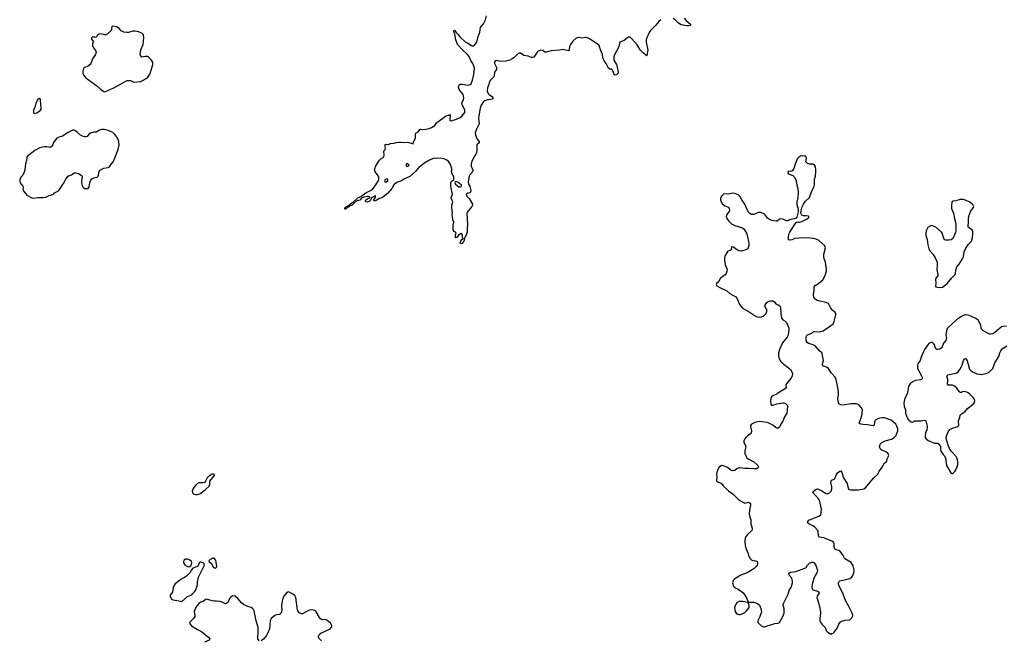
# Model space of a CAD drawing. Header units: inches. Extents: x 1771465 to 1971076, y 472029 to 643563.
# Tile 69 of 127: x 1830723 to 1848358, y 601582 to 612692. Entities that reach past the tile are written whole.
import ezdxf

# ---------------------------------------------------------------- set-up
doc = ezdxf.new("R2010")
doc.units = ezdxf.units.IN
doc.header["$MEASUREMENT"] = 0
for name, color, linetype in [('B8630', 7, 'Continuous'), ('B8631', 7, 'Continuous'), ('B8640', 7, 'Continuous'), ('B8641', 7, 'Continuous')]:
    doc.layers.add(name, color=color, linetype=linetype)

msp = doc.modelspace()

# ---------------------------------------------------------------- linework, layer by layer
at = {"layer": 'B8630', "color": 6}
for points, elevation in [([(1830813, 610000), (1830800, 609950), (1830780, 609910), (1830745, 609870), (1830723, 609830), (1830723, 609810), (1830734, 609770), (1830747, 609747), (1830781, 609710), (1830787, 609690), (1830780, 609650), (1830802, 609610), (1830849, 609549), (1830943, 609503), (1830970, 609499), (1831050, 609507), (1831150, 609508), (1831190, 609516), (1831250, 609544), (1831316, 609564), (1831329, 609571), (1831344, 609590), (1831420, 609630), (1831438, 609650), (1831459, 609690), (1831510, 609759), (1831550, 609838), (1831590, 609890), (1831610, 609905), (1831650, 609916), (1831710, 609954), (1831730, 609952), (1831791, 609931), (1831830, 609905), (1831840, 609890), (1831843, 609870), (1831828, 609810), (1831829, 609769), (1831843, 609723), (1831861, 609690), (1831888, 609668), (1831930, 609667), (1831950, 609671), (1831970, 609702), (1831982, 609770), (1831994, 609810), (1832018, 609842), (1832050, 609861), (1832110, 609873), (1832130, 609890), (1832137, 609910), (1832147, 609973), (1832155, 609990), (1832167, 610000)], 500), ([(1837831, 610000), (1837817, 609983), (1837710, 609886), (1837616, 609844), (1837560, 609810), (1837490, 609783), (1837457, 609763), (1837427, 609733), (1837390, 609672), (1837310, 609578), (1837230, 609517), (1837190, 609497), (1837168, 609492), (1837110, 609455), (1837089, 609449), (1837066, 609450), (1837066, 609470), (1837095, 609510), (1837098, 609530), (1837090, 609538), (1837070, 609535), (1837059, 609521), (1837025, 609495), (1837002, 609450), (1836983, 609437), (1836954, 609426), (1836924, 609430), (1836917, 609450), (1836921, 609470), (1836970, 609499), (1836995, 609505), (1836998, 609510), (1836990, 609518), (1836970, 609524), (1836950, 609524), (1836870, 609509), (1836843, 609497), (1836818, 609462), (1836770, 609449), (1836744, 609436), (1836675, 609370), (1836626, 609354), (1836627, 609350), (1836583, 609317), (1836570, 609303), (1836550, 609295), (1836545, 609310), (1836552, 609330), (1836563, 609337), (1836570, 609350), (1836616, 609364), (1836617, 609370), (1836627, 609373), (1836640, 609390), (1836670, 609411), (1836697, 609423), (1836784, 609510), (1836835, 609525), (1836850, 609541), (1836920, 609590), (1837039, 609650), (1837063, 609690), (1837102, 609738), (1837147, 609813), (1837153, 609830), (1837155, 609870), (1837149, 609890), (1837090, 609970), (1837082, 610000)], 400), ([(1838839, 610000), (1838841, 609990), (1838824, 609950), (1838787, 609913), (1838776, 609890), (1838757, 609790), (1838763, 609750), (1838783, 609710), (1838801, 609630), (1838800, 609610), (1838790, 609590), (1838750, 609585), (1838730, 609573), (1838722, 609550), (1838733, 609530), (1838773, 609490), (1838835, 609390), (1838833, 609370), (1838823, 609350), (1838741, 609250), (1838733, 609230), (1838745, 609025), (1838739, 608950), (1838740, 608890), (1838715, 608825), (1838690, 608779), (1838678, 608770), (1838688, 608750), (1838668, 608710), (1838650, 608687), (1838630, 608681), (1838614, 608690), (1838616, 608710), (1838624, 608730), (1838643, 608757), (1838662, 608770), (1838652, 608812), (1838649, 608850), (1838640, 608860), (1838630, 608864), (1838585, 608835), (1838550, 608794), (1838530, 608786), (1838526, 608834), (1838539, 608870), (1838530, 608888), (1838503, 608903), (1838489, 608930), (1838489, 609011), (1838499, 609070), (1838481, 609110), (1838477, 609170), (1838469, 609190), (1838475, 609230), (1838461, 609330), (1838464, 609370), (1838478, 609430), (1838475, 609450), (1838449, 609490), (1838450, 609511), (1838470, 609550), (1838472, 609570), (1838464, 609624), (1838449, 609671), (1838443, 609730), (1838447, 609770), (1838453, 609790), (1838470, 609807), (1838487, 609813), (1838498, 609822), (1838500, 609850), (1838496, 609870), (1838462, 609950), (1838459, 609981), (1838461, 610000)], 400), ([(1836129, 601570), (1836081, 601621), (1836076, 601650), (1836081, 601670), (1836094, 601690), (1836119, 601710), (1836249, 601770), (1836282, 601790), (1836314, 601826), (1836315, 601850), (1836289, 601890), (1836225, 601945), (1836192, 601952), (1836147, 601947), (1836130, 601952), (1836110, 601966), (1836090, 601993), (1836033, 602093), (1836010, 602113), (1835990, 602121), (1835950, 602126), (1835910, 602121), (1835790, 602055), (1835770, 602054), (1835730, 602075), (1835704, 602110), (1835699, 602130), (1835670, 602350), (1835650, 602386), (1835630, 602402), (1835550, 602444), (1835530, 602447), (1835505, 602435), (1835453, 602370), (1835429, 602310), (1835415, 602210), (1835416, 602116), (1835404, 602076), (1835390, 602056), (1835374, 602046), (1835322, 602038), (1835290, 602025), (1835230, 601970), (1835218, 601950), (1835212, 601930), (1835199, 601790), (1835170, 601713), (1835142, 601670), (1835090, 601605), (1835050, 601573)], 500), ([(1835010, 601574), (1834990, 601608), (1834988, 601630), (1834995, 601730), (1834994, 601810), (1834960, 601930), (1834922, 602110), (1834910, 602133), (1834892, 602152), (1834868, 602168), (1834810, 602185), (1834730, 602223), (1834694, 602254), (1834630, 602329), (1834590, 602369), (1834570, 602381), (1834530, 602373), (1834496, 602350), (1834479, 602330), (1834457, 602263), (1834430, 602239), (1834410, 602234), (1834347, 602267), (1834316, 602276), (1834250, 602282), (1834210, 602281), (1834170, 602287), (1834070, 602319), (1834051, 602310), (1834010, 602279), (1833970, 602265), (1833936, 602244), (1833898, 602202), (1833847, 602110), (1833845, 602090), (1833862, 602030), (1833858, 602010), (1833835, 601970), (1833779, 601910), (1833767, 601890), (1833775, 601870), (1833803, 601843), (1833910, 601773), (1833978, 601738), (1834113, 601633), (1834128, 601610), (1834125, 601595), (1834116, 601584), (1834032, 601548)], 500)]:
    msp.add_lwpolyline(points, dxfattribs=dict(at, elevation=elevation))
for points, elevation in [([(1837284, 609836), (1837271, 609829), (1837264, 609816), (1837261, 609790), (1837270, 609783), (1837290, 609787), (1837317, 609810), (1837316, 609830), (1837310, 609835)], 400), ([(1838550, 609791), (1838525, 609790), (1838517, 609770), (1838531, 609750), (1838561, 609721), (1838590, 609702), (1838610, 609697), (1838630, 609703), (1838636, 609710), (1838636, 609730), (1838630, 609737), (1838570, 609781)], 400), ([(1834190, 604559), (1834170, 604555), (1834101, 604510), (1834081, 604490), (1834051, 604429), (1834031, 604409), (1834010, 604403), (1833950, 604404), (1833930, 604400), (1833908, 604390), (1833865, 604350), (1833825, 604290), (1833811, 604250), (1833821, 604221), (1833841, 604201), (1833871, 604191), (1833910, 604191), (1833950, 604207), (1834050, 604281), (1834118, 604342), (1834129, 604370), (1834129, 604431), (1834214, 604530), (1834213, 604553)], 500), ([(1833970, 602981), (1833950, 602978), (1833939, 602970), (1833911, 602909), (1833890, 602896), (1833826, 602874), (1833799, 602841), (1833770, 602789), (1833750, 602775), (1833708, 602730), (1833675, 602705), (1833641, 602690), (1833583, 602650), (1833510, 602595), (1833490, 602569), (1833474, 602530), (1833457, 602443), (1833421, 602390), (1833416, 602370), (1833441, 602321), (1833464, 602304), (1833510, 602303), (1833601, 602281), (1833630, 602279), (1833730, 602367), (1833789, 602390), (1833810, 602407), (1833850, 602444), (1833870, 602475), (1833902, 602550), (1833913, 602667), (1833928, 602712), (1834034, 602930), (1834029, 602950), (1834009, 602970)], 500), ([(1833710, 603037), (1833690, 603033), (1833670, 603014), (1833659, 602990), (1833659, 602970), (1833667, 602950), (1833687, 602930), (1833730, 602906), (1833750, 602899), (1833770, 602901), (1833790, 602916), (1833801, 602939), (1833805, 602970), (1833798, 602990), (1833770, 603017), (1833736, 603036)], 500), ([(1834185, 603055), (1834130, 603022), (1834118, 603010), (1834112, 602990), (1834150, 602965), (1834190, 602899), (1834210, 602877), (1834230, 602875), (1834249, 602890), (1834252, 602910), (1834235, 603010), (1834217, 603037), (1834194, 603054)], 500)]:
    msp.add_lwpolyline(points, close=True, dxfattribs=dict(at, elevation=elevation))
at = {"layer": 'B8631', "color": 6}
for points, elevation in [([(1837082, 610000), (1837079, 610010), (1837083, 610030), (1837103, 610077), (1837170, 610179), (1837190, 610201), (1837234, 610226), (1837243, 610237), (1837250, 610270), (1837244, 610330), (1837249, 610350), (1837269, 610370), (1837275, 610390), (1837267, 610430), (1837266, 610450), (1837270, 610455), (1837290, 610464), (1837330, 610458), (1837348, 610470), (1837365, 610475), (1837430, 610481), (1837467, 610493), (1837519, 610501), (1837550, 610502), (1837610, 610492), (1837670, 610499), (1837694, 610494), (1837750, 610473), (1837769, 610471), (1837780, 610520), (1837814, 610570), (1837815, 610650), (1837821, 610659), (1837857, 610683), (1837890, 610726), (1837910, 610731), (1837970, 610727), (1838057, 610743), (1838100, 610760), (1838161, 610799), (1838194, 610850), (1838210, 610866), (1838350, 610965), (1838390, 610982), (1838418, 610982), (1838433, 610993), (1838432, 610952), (1838425, 610930), (1838425, 610890), (1838450, 610882), (1838549, 610910), (1838610, 610941), (1838647, 610970), (1838695, 611030), (1838698, 611050), (1838696, 611076), (1838648, 611170), (1838642, 611190), (1838654, 611230), (1838669, 611250), (1838674, 611266), (1838678, 611290), (1838673, 611330), (1838664, 611350), (1838610, 611419), (1838592, 611450), (1838584, 611476), (1838587, 611510), (1838601, 611530), (1838621, 611539), (1838650, 611539), (1838750, 611522), (1838790, 611529), (1838810, 611544), (1838833, 611607), (1838859, 611710), (1838865, 611750), (1838866, 611830), (1838840, 611910), (1838804, 611964), (1838773, 612030), (1838746, 612070), (1838655, 612150), (1838566, 612250), (1838536, 612330), (1838516, 612430), (1838490, 612491), (1838510, 612502), (1838540, 612460), (1838570, 612430), (1838604, 612384), (1838710, 612291), (1838751, 612271), (1838813, 612230), (1838830, 612222), (1838850, 612222), (1838870, 612233), (1838911, 612290), (1838936, 612390), (1838963, 612470), (1838976, 612550), (1838987, 612570), (1839030, 612616), (1839067, 612690), (1839082, 612758)], 400), ([(1840000, 612118), (1839990, 612110), (1839930, 612022), (1839910, 612012), (1839890, 612014), (1839830, 612038), (1839753, 612053), (1839690, 612092), (1839670, 612093), (1839650, 612089), (1839598, 612030), (1839575, 612010), (1839546, 611990), (1839504, 611970), (1839431, 611951), (1839350, 611945), (1839310, 611949), (1839270, 611962), (1839250, 611958), (1839230, 611938), (1839227, 611910), (1839259, 611850), (1839264, 611830), (1839261, 611799), (1839227, 611750), (1839222, 611690), (1839214, 611670), (1839153, 611610), (1839136, 611584), (1839125, 611530), (1839104, 611470), (1839097, 611410), (1839114, 611370), (1839133, 611350), (1839194, 611310), (1839208, 611290), (1839187, 611270), (1839090, 611254), (1839050, 611238), (1839025, 611215), (1838990, 611164), (1838972, 611110), (1838944, 610970), (1838943, 610930), (1838950, 610830), (1838903, 610730), (1838883, 610670), (1838887, 610630), (1838896, 610596), (1838916, 610556), (1838950, 610510), (1838951, 610490), (1838911, 610449), (1838908, 610430), (1838913, 610353), (1838904, 610310), (1838828, 610172), (1838808, 610110), (1838808, 610068), (1838836, 610016), (1838839, 610000)], 400), ([(1832167, 610000), (1832170, 610003), (1832230, 610033), (1832310, 610047), (1832330, 610056), (1832350, 610090), (1832395, 610145), (1832410, 610171), (1832485, 610370), (1832503, 610450), (1832496, 610510), (1832485, 610545), (1832464, 610590), (1832430, 610636), (1832390, 610672), (1832310, 610709), (1832235, 610725), (1832195, 610725), (1832150, 610714), (1832090, 610681), (1832050, 610679), (1831990, 610661), (1831960, 610640), (1831930, 610603), (1831910, 610594), (1831890, 610594), (1831850, 610605), (1831810, 610627), (1831750, 610681), (1831710, 610707), (1831690, 610713), (1831670, 610713), (1831590, 610670), (1831490, 610607), (1831410, 610584), (1831390, 610569), (1831327, 610493), (1831302, 610430), (1831283, 610410), (1831265, 610405), (1831210, 610417), (1831170, 610416), (1831130, 610411), (1831084, 610396), (1830996, 610350), (1830859, 610241), (1830853, 610227), (1830844, 610170), (1830828, 610112), (1830815, 610010), (1830813, 610000)], 500), ([(1838461, 610000), (1838465, 610030), (1838433, 610110), (1838410, 610150), (1838376, 610176), (1838322, 610202), (1838268, 610212), (1838190, 610205), (1838147, 610210), (1838065, 610175), (1837960, 610120), (1837870, 610048), (1837831, 610000)], 400)]:
    msp.add_lwpolyline(points, dxfattribs=dict(at, elevation=elevation))
for points, elevation in [([(1832385, 612575), (1832371, 612569), (1832370, 612526), (1832362, 612498), (1832290, 612434), (1832270, 612422), (1832250, 612418), (1832228, 612428), (1832150, 612438), (1832130, 612428), (1832112, 612410), (1832102, 612390), (1832090, 612378), (1832070, 612375), (1832050, 612384), (1832030, 612381), (1832011, 612370), (1832007, 612350), (1832010, 612342), (1832038, 612310), (1832042, 612290), (1832025, 612270), (1832025, 612230), (1832045, 612190), (1832083, 612143), (1832090, 612110), (1832089, 612090), (1832082, 612070), (1832030, 611990), (1831998, 611910), (1831985, 611890), (1831950, 611859), (1831884, 611836), (1831863, 611817), (1831852, 611770), (1831856, 611730), (1831872, 611690), (1831909, 611650), (1832102, 611510), (1832170, 611447), (1832228, 611408), (1832250, 611403), (1832407, 611473), (1832530, 611537), (1832610, 611588), (1832650, 611603), (1832710, 611603), (1832770, 611576), (1832890, 611588), (1832990, 611641), (1833017, 611663), (1833044, 611696), (1833057, 611723), (1833069, 611771), (1833097, 611850), (1833106, 611890), (1833106, 611930), (1833084, 611970), (1833030, 612022), (1833010, 612030), (1832972, 612032), (1832910, 612019), (1832888, 612048), (1832883, 612070), (1832884, 612110), (1832894, 612150), (1832933, 612250), (1832946, 612370), (1832938, 612418), (1832930, 612432), (1832910, 612452), (1832850, 612474), (1832790, 612488), (1832750, 612486), (1832670, 612462), (1832641, 612461), (1832590, 612468), (1832543, 612490), (1832508, 612528), (1832461, 612561)], 500), ([(1831070, 611283), (1831050, 611263), (1831010, 611195), (1830996, 611124), (1830969, 611069), (1830969, 611029), (1830977, 611017), (1830990, 611011), (1831030, 611023), (1831090, 611066), (1831105, 611090), (1831107, 611130), (1831100, 611170), (1831096, 611256), (1831090, 611277)], 500), ([(1837670, 610113), (1837649, 610111), (1837639, 610090), (1837650, 610071), (1837670, 610065), (1837690, 610076), (1837698, 610090)], 400)]:
    msp.add_lwpolyline(points, close=True, dxfattribs=dict(at, elevation=elevation))
at = {"layer": 'B8640', "color": 6, "elevation": 500}
for points in [[(1844568, 610000), (1844564, 609996), (1844550, 609982), (1844530, 609975), (1844490, 609978), (1844482, 609970), (1844482, 609950), (1844494, 609930), (1844570, 609901), (1844590, 609886), (1844606, 609866), (1844630, 609810), (1844644, 609730), (1844660, 609670), (1844665, 609590), (1844660, 609510), (1844643, 609430), (1844642, 609390), (1844647, 609350), (1844658, 609330), (1844667, 609290), (1844668, 609250), (1844643, 609157), (1844626, 609134), (1844512, 609110), (1844490, 609096), (1844470, 609092), (1844450, 609094), (1844390, 609120), (1844350, 609125), (1844330, 609119), (1844292, 609088), (1844270, 609084), (1844199, 609099), (1844154, 609114), (1844119, 609139), (1844076, 609196), (1844054, 609214), (1844030, 609228), (1843990, 609241), (1843950, 609240), (1843870, 609207), (1843830, 609203), (1843800, 609220), (1843773, 609253), (1843708, 609390), (1843655, 609470), (1843630, 609521), (1843590, 609554), (1843530, 609579), (1843490, 609586), (1843410, 609569), (1843350, 609572), (1843330, 609566), (1843310, 609552), (1843291, 609530), (1843274, 609490), (1843275, 609470), (1843286, 609430), (1843311, 609390), (1843358, 609358), (1843410, 609333), (1843430, 609310), (1843439, 609290), (1843436, 609270), (1843425, 609250), (1843399, 609221), (1843382, 609190), (1843377, 609170), (1843386, 609130), (1843417, 609090), (1843470, 609039), (1843530, 609009), (1843667, 608967), (1843694, 608950), (1843743, 608870), (1843755, 608835), (1843781, 608690), (1843784, 608650), (1843770, 608610), (1843750, 608585), (1843729, 608571), (1843650, 608551), (1843610, 608556), (1843573, 608570), (1843541, 608590), (1843510, 608617), (1843470, 608626), (1843463, 608570), (1843450, 608559), (1843408, 608550), (1843359, 608470), (1843347, 608430), (1843345, 608390), (1843358, 608310), (1843385, 608250), (1843393, 608213), (1843390, 608190), (1843376, 608150), (1843357, 608123), (1843309, 608091), (1843277, 608063), (1843238, 608002), (1843205, 607970), (1843198, 607950), (1843211, 607930), (1843274, 607894), (1843390, 607839), (1843445, 607790), (1843550, 607730), (1843570, 607706), (1843622, 607590), (1843670, 607530), (1843736, 607490), (1843790, 607464), (1843894, 607390), (1843930, 607371), (1843970, 607366), (1844010, 607374), (1844050, 607391), (1844090, 607431), (1844104, 607470), (1844102, 607490), (1844069, 607570), (1844073, 607590), (1844097, 607623), (1844130, 607648), (1844170, 607661), (1844190, 607662), (1844217, 607657), (1844250, 607636), (1844267, 607607), (1844278, 607598), (1844310, 607587), (1844335, 607570), (1844348, 607548), (1844356, 607430), (1844370, 607350), (1844390, 607319), (1844433, 607293), (1844455, 607270), (1844494, 607190), (1844501, 607170), (1844501, 607150), (1844495, 607090), (1844481, 607030), (1844471, 607010), (1844386, 606910), (1844333, 606790), (1844315, 606730), (1844316, 606670), (1844334, 606610), (1844350, 606578), (1844378, 606550), (1844527, 606430), (1844553, 606390), (1844562, 606350), (1844556, 606310), (1844535, 606270), (1844453, 606170), (1844447, 606150), (1844450, 606110), (1844437, 606090), (1844333, 606027), (1844290, 605994), (1844210, 605959), (1844190, 605942), (1844175, 605910), (1844168, 605868), (1844179, 605810), (1844191, 605791), (1844218, 605790), (1844282, 605818), (1844393, 605833), (1844412, 605832), (1844441, 605821), (1844470, 605790), (1844473, 605770), (1844460, 605650), (1844420, 605580), (1844390, 605504), (1844356, 605450), (1844330, 605397), (1844310, 605379), (1844290, 605379), (1844270, 605388), (1844225, 605425), (1844150, 605466), (1844130, 605476), (1844074, 605490), (1843970, 605498), (1843890, 605484), (1843841, 605459), (1843829, 605450), (1843815, 605430), (1843814, 605410), (1843830, 605330), (1843824, 605290), (1843808, 605272), (1843758, 605242), (1843726, 605214), (1843709, 605190), (1843690, 605150), (1843690, 605123), (1843723, 605070), (1843726, 605050), (1843725, 605030), (1843709, 604970), (1843713, 604927), (1843733, 604870), (1843749, 604849), (1843770, 604833), (1843870, 604777), (1843927, 604730), (1843946, 604710), (1843955, 604690), (1843948, 604670), (1843930, 604656), (1843911, 604650), (1843871, 604649), (1843784, 604656), (1843710, 604657), (1843628, 604672), (1843610, 604669), (1843570, 604651), (1843530, 604623), (1843490, 604615), (1843460, 604630), (1843390, 604681), (1843326, 604706), (1843290, 604709), (1843266, 604694), (1843246, 604674), (1843216, 604610), (1843206, 604554), (1843210, 604510), (1843203, 604443), (1843207, 604427), (1843219, 604419), (1843270, 604404), (1843290, 604391), (1843324, 604350), (1843418, 604258), (1843499, 604199), (1843590, 604110), (1843624, 604084), (1843710, 604039), (1843772, 604052), (1843791, 604050), (1843811, 604030), (1843813, 604010), (1843795, 603910), (1843791, 603849), (1843799, 603790), (1843816, 603736), (1843821, 603670), (1843843, 603590), (1843843, 603570), (1843835, 603545), (1843750, 603470), (1843722, 603430), (1843714, 603410), (1843708, 603370), (1843713, 603330), (1843725, 603250), (1843766, 603146), (1843784, 603090), (1843806, 603046), (1843836, 603016), (1843851, 603011), (1843907, 603007), (1843920, 603000), (1843930, 602990), (1843939, 602970), (1843939, 602950), (1843932, 602930), (1843914, 602906), (1843875, 602865), (1843825, 602830), (1843751, 602790), (1843642, 602750), (1843530, 602682), (1843504, 602650), (1843490, 602610), (1843505, 602550), (1843525, 602530), (1843590, 602499), (1843650, 602458), (1843680, 602430), (1843710, 602390), (1843745, 602330), (1843764, 602284), (1843782, 602262), (1843870, 602264), (1843939, 602239), (1843974, 602214), (1844000, 602150), (1844008, 602090), (1843976, 601990), (1843944, 601930), (1843942, 601910), (1843950, 601896), (1844018, 601838), (1844050, 601821), (1844070, 601821), (1844110, 601843), (1844210, 601873), (1844250, 601882), (1844310, 601887), (1844330, 601903), (1844392, 602008), (1844418, 602070), (1844414, 602146), (1844397, 602210), (1844398, 602230), (1844485, 602410), (1844511, 602489), (1844540, 602530), (1844562, 602610), (1844566, 602634), (1844560, 602670), (1844550, 602692), (1844507, 602750), (1844501, 602770), (1844510, 602790), (1844530, 602802), (1844590, 602806), (1844625, 602815), (1844788, 602872), (1844810, 602888), (1844835, 602925), (1844870, 602963), (1844910, 602980), (1844930, 602979), (1844950, 602967), (1844990, 602911), (1845010, 602830), (1845009, 602810), (1845001, 602790), (1844970, 602743), (1844947, 602690), (1844917, 602590), (1844912, 602530), (1844917, 602510), (1844930, 602488), (1845020, 602460), (1845036, 602450), (1845043, 602430), (1845005, 602370), (1845003, 602350), (1845010, 602310), (1845050, 602190), (1845063, 602090), (1845065, 602070), (1845055, 601975), (1845055, 601930), (1845064, 601904), (1845088, 601870), (1845148, 601810), (1845170, 601758), (1845190, 601731), (1845238, 601698), (1845250, 601695), (1845270, 601703), (1845290, 601711), (1845313, 601730), (1845362, 601798), (1845397, 601870), (1845427, 601910), (1845450, 601925), (1845510, 601945), (1845593, 601947), (1845630, 601982), (1845641, 602010), (1845643, 602030), (1845632, 602070), (1845570, 602199), (1845514, 602294), (1845474, 602410), (1845395, 602570), (1845388, 602590), (1845387, 602610), (1845393, 602630), (1845414, 602646), (1845546, 602674), (1845590, 602687), (1845617, 602703), (1845637, 602730), (1845661, 602790), (1845667, 602830), (1845665, 602870), (1845650, 602918), (1845613, 602973), (1845503, 603043), (1845470, 603101), (1845410, 603181), (1845336, 603210), (1845316, 603230), (1845310, 603250), (1845311, 603310), (1845296, 603336), (1845270, 603356), (1845170, 603401), (1845125, 603415), (1845046, 603426), (1845030, 603450), (1845025, 603530), (1845016, 603550), (1844956, 603616), (1844930, 603634), (1844856, 603670), (1844842, 603690), (1844837, 603710), (1844856, 603730), (1845050, 603810), (1845069, 603831), (1845080, 603870), (1845081, 603930), (1845048, 604088), (1845033, 604113), (1844930, 604230), (1844932, 604248), (1844990, 604285), (1845010, 604291), (1845030, 604287), (1845090, 604259), (1845170, 604209), (1845194, 604206), (1845230, 604220), (1845257, 604250), (1845269, 604290), (1845269, 604330), (1845252, 604408), (1845255, 604430), (1845270, 604448), (1845310, 604465), (1845322, 604478), (1845351, 604549), (1845370, 604578), (1845410, 604610), (1845430, 604613), (1845450, 604588), (1845478, 604490), (1845533, 604410), (1845542, 604390), (1845553, 604330), (1845560, 604310), (1845570, 604295), (1845584, 604284), (1845615, 604275), (1845746, 604274), (1845844, 604296), (1845870, 604311), (1846016, 604484), (1846098, 604562), (1846115, 604610), (1846176, 604690), (1846208, 604752), (1846238, 604770), (1846252, 604790), (1846259, 604830), (1846292, 604888), (1846273, 604930), (1846250, 604952), (1846210, 604969), (1846170, 604979), (1846141, 605001), (1846127, 605027), (1846124, 605044), (1846134, 605090), (1846148, 605112), (1846227, 605153), (1846335, 605185), (1846386, 605214), (1846420, 605250), (1846430, 605270), (1846451, 605329), (1846451, 605350), (1846450, 605370), (1846430, 605429), (1846414, 605454), (1846370, 605496), (1846330, 605521), (1846210, 605563), (1846170, 605566), (1846130, 605561), (1846090, 605548), (1846059, 605530), (1846040, 605510), (1846030, 605444), (1846021, 605430), (1846010, 605424), (1845910, 605440), (1845830, 605443), (1845788, 605450), (1845762, 605462), (1845758, 605470), (1845797, 605563), (1845814, 605630), (1845816, 605710), (1845797, 605750), (1845755, 605795), (1845710, 605813), (1845610, 605816), (1845470, 605792), (1845430, 605796), (1845405, 605810), (1845389, 605831), (1845375, 605910), (1845387, 605973), (1845388, 606010), (1845380, 606070), (1845347, 606250), (1845330, 606290), (1845254, 606370), (1845210, 606450), (1845188, 606468), (1845115, 606495), (1845102, 606510), (1845101, 606530), (1845121, 606590), (1845096, 606710), (1845087, 606730), (1845046, 606766), (1844970, 606852), (1844934, 606870), (1844850, 606898), (1844830, 606912), (1844816, 606930), (1844808, 606970), (1844810, 607010), (1844816, 607030), (1844834, 607050), (1844910, 607082), (1844930, 607101), (1844950, 607110), (1845050, 607104), (1845116, 607124), (1845230, 607202), (1845290, 607250), (1845310, 607290), (1845339, 607410), (1845339, 607430), (1845329, 607450), (1845286, 607486), (1845249, 607529), (1845209, 607610), (1845170, 607628), (1845051, 607651), (1844993, 607673), (1844960, 607700), (1844944, 607730), (1844943, 607770), (1844954, 607850), (1844954, 607910), (1844968, 607932), (1845030, 607971), (1845110, 608037), (1845148, 608110), (1845172, 608190), (1845174, 608210), (1845164, 608310), (1845154, 608350), (1845130, 608410), (1845124, 608450), (1845128, 608492), (1845158, 608610), (1845146, 608646), (1845030, 608744), (1844969, 608770), (1844850, 608788), (1844677, 608783), (1844608, 608772), (1844550, 608750), (1844510, 608743), (1844495, 608750), (1844490, 608766), (1844490, 608790), (1844501, 608850), (1844516, 608890), (1844610, 609038), (1844630, 609062), (1844650, 609072), (1844666, 609066), (1844687, 609067), (1844730, 609081), (1844830, 609125), (1844857, 609150), (1844854, 609170), (1844850, 609172), (1844810, 609183), (1844762, 609182), (1844732, 609192), (1844715, 609230), (1844717, 609270), (1844738, 609342), (1844759, 609390), (1844798, 609442), (1844870, 609510), (1844906, 609610), (1844950, 609710), (1844957, 609750), (1844957, 609830), (1844975, 609890), (1844985, 609970), (1844985, 610000)], [(1848396, 607204), (1848330, 607199), (1848306, 607194), (1848260, 607150), (1848187, 607093), (1848150, 607070), (1848110, 607061), (1848090, 607065), (1848039, 607090), (1847971, 607130), (1847951, 607150), (1847944, 607170), (1847935, 607230), (1847922, 607262), (1847888, 607310), (1847850, 607341), (1847770, 607380), (1847710, 607401), (1847671, 607409), (1847650, 607407), (1847590, 607377), (1847504, 607316), (1847339, 607170), (1847331, 607149), (1847311, 607050), (1847320, 606990), (1847319, 606970), (1847310, 606950), (1847270, 606899), (1847247, 606833), (1847230, 606809), (1847206, 606794), (1847170, 606787), (1847148, 606790), (1847130, 606799), (1847123, 606810), (1847107, 606870), (1847097, 606890), (1847070, 606912), (1847050, 606913), (1847030, 606907), (1847007, 606893), (1846988, 606872), (1846930, 606785), (1846867, 606650), (1846850, 606589), (1846810, 606530), (1846804, 606510), (1846801, 606490), (1846806, 606450), (1846825, 606405), (1846870, 606330), (1846884, 606290), (1846885, 606270), (1846880, 606259), (1846872, 606248), (1846858, 606242), (1846770, 606230), (1846712, 606208), (1846670, 606173), (1846640, 606130), (1846627, 606010), (1846572, 605890), (1846559, 605830), (1846565, 605770), (1846586, 605710), (1846588, 605650), (1846625, 605550), (1846650, 605522), (1846690, 605495), (1846710, 605488), (1846730, 605496), (1846750, 605510), (1846870, 605512), (1846930, 605525), (1846950, 605511), (1846976, 605416), (1846977, 605397), (1846969, 605350), (1846945, 605295), (1846938, 605230), (1846942, 605210), (1846957, 605190), (1846996, 605156), (1847110, 605113), (1847169, 605109), (1847201, 605081), (1847213, 605050), (1847214, 605010), (1847224, 604970), (1847261, 604910), (1847284, 604884), (1847302, 604842), (1847324, 604710), (1847403, 604583), (1847410, 604573), (1847430, 604565), (1847450, 604579), (1847470, 604604), (1847490, 604634), (1847515, 604685), (1847524, 604730), (1847526, 604770), (1847522, 604810), (1847510, 604849), (1847495, 604875), (1847406, 604966), (1847362, 605042), (1847322, 605170), (1847318, 605210), (1847326, 605254), (1847350, 605314), (1847384, 605356), (1847430, 605378), (1847510, 605406), (1847545, 605430), (1847546, 605450), (1847538, 605490), (1847540, 605510), (1847559, 605570), (1847566, 605610), (1847574, 605626), (1847590, 605639), (1847650, 605673), (1847696, 605730), (1847803, 605810), (1847823, 605837), (1847830, 605870), (1847824, 605890), (1847799, 605930), (1847743, 605990), (1847710, 606015), (1847670, 606032), (1847630, 606037), (1847608, 606032), (1847590, 606020), (1847570, 606017), (1847550, 606034), (1847510, 606093), (1847467, 606130), (1847428, 606148), (1847350, 606151), (1847339, 606170), (1847348, 606230), (1847347, 606250), (1847332, 606290), (1847330, 606311), (1847336, 606324), (1847348, 606332), (1847490, 606364), (1847510, 606373), (1847530, 606390), (1847560, 606430), (1847590, 606482), (1847603, 606510), (1847628, 606592), (1847650, 606624), (1847670, 606622), (1847690, 606586), (1847736, 606436), (1847757, 606410), (1847790, 606387), (1847872, 606352), (1847910, 606344), (1847950, 606341), (1847976, 606344), (1848053, 606367), (1848091, 606389), (1848150, 606450), (1848189, 606551), (1848260, 606660), (1848278, 606730), (1848294, 606766), (1848322, 606798), (1848404, 606856)]]:
    msp.add_lwpolyline(points, dxfattribs=at)
for points in [[(1847630, 609473), (1847570, 609471), (1847490, 609447), (1847439, 609441), (1847424, 609436), (1847418, 609422), (1847411, 609370), (1847415, 609310), (1847449, 609230), (1847466, 609130), (1847484, 609070), (1847490, 609030), (1847487, 608910), (1847483, 608890), (1847452, 608808), (1847430, 608767), (1847407, 608753), (1847367, 608747), (1847310, 608744), (1847293, 608753), (1847274, 608774), (1847248, 608870), (1847235, 608890), (1847130, 608976), (1847070, 609002), (1847050, 609005), (1847030, 608998), (1846990, 608970), (1846975, 608950), (1846960, 608910), (1846952, 608870), (1846952, 608830), (1846976, 608756), (1846990, 608662), (1847008, 608590), (1847030, 608550), (1847086, 608486), (1847122, 608430), (1847157, 608350), (1847158, 608290), (1847152, 608230), (1847167, 608113), (1847127, 608050), (1847131, 607970), (1847125, 607925), (1847134, 607910), (1847163, 607903), (1847210, 607898), (1847250, 607906), (1847333, 607970), (1847418, 608070), (1847475, 608130), (1847484, 608150), (1847490, 608210), (1847510, 608270), (1847550, 608316), (1847610, 608410), (1847625, 608455), (1847642, 608538), (1847661, 608590), (1847711, 608669), (1847768, 608730), (1847787, 608790), (1847796, 608856), (1847794, 608894), (1847784, 608930), (1847717, 608970), (1847709, 608990), (1847709, 609009), (1847718, 609050), (1847717, 609130), (1847728, 609190), (1847757, 609270), (1847809, 609330), (1847813, 609350), (1847803, 609370), (1847784, 609390), (1847743, 609423), (1847704, 609444)], [(1843675, 602275), (1843610, 602275), (1843570, 602252), (1843550, 602230), (1843527, 602170), (1843529, 602130), (1843539, 602099), (1843556, 602070), (1843581, 602050), (1843610, 602044), (1843630, 602047), (1843676, 602064), (1843710, 602082), (1843743, 602110), (1843778, 602150), (1843786, 602170), (1843789, 602210), (1843779, 602239), (1843758, 602258)]]:
    msp.add_lwpolyline(points, close=True, dxfattribs=at)
at = {"layer": 'B8641', "color": 6}
for points, elevation in [([(1842208, 612692), (1842170, 612659), (1842111, 612590), (1842023, 612497), (1841999, 612461), (1841954, 612370), (1841946, 612330), (1841945, 612290), (1841973, 612147), (1841956, 612050), (1841950, 612044), (1841939, 612059), (1841894, 612090), (1841838, 612150), (1841780, 612240), (1841688, 612350), (1841656, 612376), (1841630, 612378), (1841610, 612368), (1841550, 612318), (1841484, 612296), (1841473, 612287), (1841466, 612274), (1841458, 612230), (1841438, 612170), (1841391, 612089), (1841366, 612030), (1841367, 611970), (1841410, 611892), (1841417, 611870), (1841440, 611750), (1841437, 611730), (1841430, 611721), (1841410, 611706), (1841390, 611701), (1841372, 611710), (1841363, 611743), (1841346, 611770), (1841330, 611809), (1841290, 611807), (1841270, 611822), (1841226, 611906), (1841190, 611955), (1841170, 612009), (1841162, 612070), (1841124, 612150), (1841109, 612209), (1841099, 612230), (1841070, 612254), (1840930, 612349), (1840890, 612367), (1840854, 612374), (1840790, 612363), (1840730, 612372), (1840710, 612370), (1840690, 612359), (1840630, 612306), (1840587, 612250), (1840568, 612210), (1840566, 612150), (1840550, 612137), (1840450, 612159), (1840390, 612149), (1840243, 612137), (1840150, 612109), (1840130, 612111), (1840090, 612139), (1840050, 612144), (1840014, 612130), (1840000, 612118)], 400), ([(1842622, 612722), (1842657, 612677), (1842738, 612610), (1842736, 612590), (1842710, 612582), (1842670, 612579), (1842570, 612602), (1842520, 612630), (1842464, 612690), (1842430, 612711)], 400), ([(1844985, 610000), (1844985, 610010), (1844975, 610055), (1844956, 610090), (1844930, 610104), (1844866, 610106), (1844826, 610126), (1844806, 610150), (1844815, 610210), (1844810, 610238), (1844790, 610254), (1844771, 610249), (1844750, 610253), (1844710, 610247), (1844690, 610238), (1844670, 610224), (1844650, 610199), (1844608, 610090), (1844591, 610030), (1844568, 610000)], 500)]:
    msp.add_lwpolyline(points, dxfattribs=dict(at, elevation=elevation))

doc.saveas('drawing.dxf')
